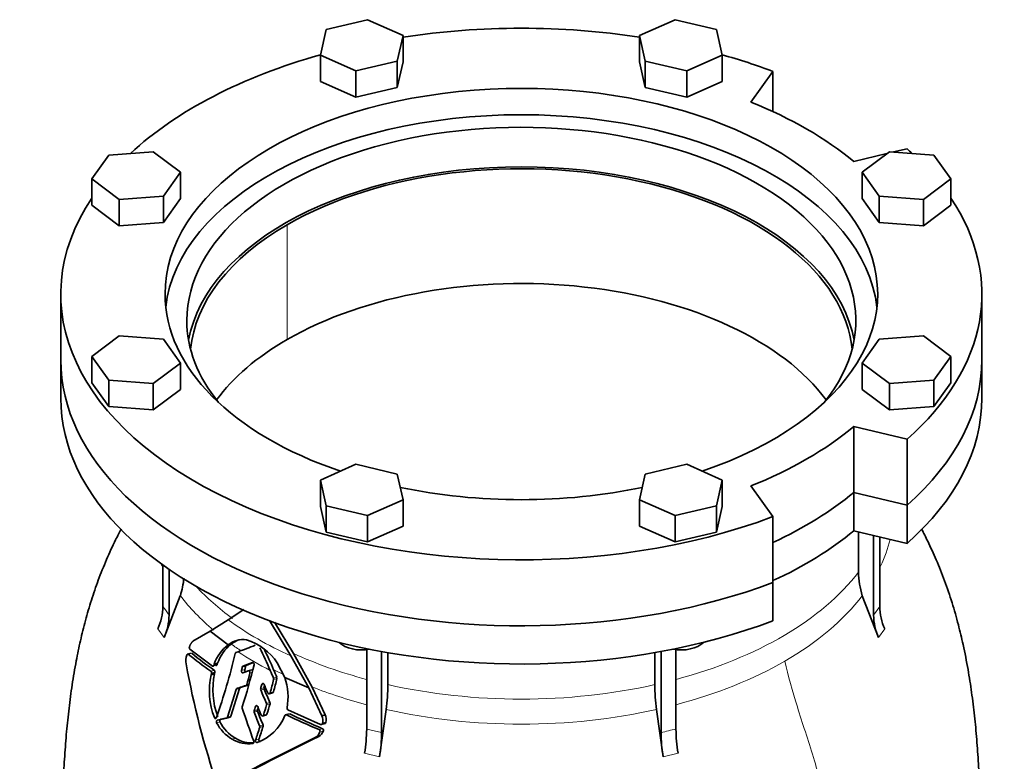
# Model space of a CAD drawing. Header units: millimetres. Extents: x 382 to 1256, y -1271 to 1550.
# Tile 9 of 22: x 952 to 1256, y -426 to -197. Entities that reach past the tile are written whole.
import ezdxf

# ---------------------------------------------------------------- set-up
doc = ezdxf.new("R2010")
doc.units = ezdxf.units.MM
doc.layers.add('VSI344-454_FLANG', color=7, linetype='Continuous')
doc.layers.add('VSI344-454_TESTA', color=7, linetype='Continuous')

# ---------------------------------------------------------------- blocks, each defined once
blk = doc.blocks.new('SE4')
at = {"layer": 'VSI344-454_FLANG', "color": 7, "linetype": 'Continuous', "lineweight": 35}
for p, q in [((1059.46, -196.59), (1046.66, -199.65)), ((1070.46, -201.46), (1059.46, -196.59)), ((1154.58, -196.59), (1143.59, -201.46)), ((1167.38, -199.65), (1154.58, -196.59)), ((1046.66, -199.65), (1044.85, -207.58)), ((1169.19, -207.58), (1167.38, -199.65)), ((1068.65, -209.39), (1070.46, -201.46)), ((1070.46, -201.46), (1070.46, -209.63)), ((1143.59, -201.46), (1143.59, -209.63)), ((1143.59, -201.46), (1145.39, -209.39)), ((1044.85, -207.58), (1044.85, -215.75)), ((1044.85, -207.58), (1055.85, -212.46)), ((1055.85, -212.46), (1068.65, -209.39)), ((1068.65, -209.39), (1068.65, -217.56)), ((1068.65, -217.56), (1070.46, -209.63)), ((1143.59, -209.63), (1145.39, -217.56)), ((1145.39, -209.39), (1145.39, -217.56)), ((1145.39, -209.39), (1158.2, -212.46)), ((1158.2, -212.46), (1169.19, -207.58)), ((1169.19, -207.58), (1169.19, -215.75)), ((1055.85, -212.46), (1055.85, -220.62)), ((1158.2, -212.46), (1158.2, -220.62)), ((1178.06, -222.11), (1184.89, -212.59)), ((1184.89, -212.59), (1184.89, -225.04)), ((1044.85, -215.75), (1055.85, -220.62)), ((1158.2, -220.62), (1169.19, -215.75)), ((1055.85, -220.62), (1068.65, -217.56)), ((1145.39, -217.56), (1158.2, -220.62)), ((993.14, -237.44), (979.41, -238.48)), ((1001.58, -243.79), (993.14, -237.44)), ((1220.9, -237.44), (1212.46, -243.79)), ((1234.64, -238.48), (1220.9, -237.44)), ((1226.37, -236.54), (1222.2, -237.54)), ((979.41, -238.48), (974.1, -245.88)), ((1220.1, -238.04), (1209.88, -240.49)), ((1239.94, -245.88), (1234.64, -238.48)), ((974.1, -245.88), (974.1, -254.04)), ((974.1, -245.88), (982.54, -252.22)), ((996.28, -251.18), (1001.58, -243.79)), ((1001.58, -243.79), (1001.58, -251.95)), ((1212.46, -243.79), (1212.46, -251.95)), ((1212.46, -243.79), (1217.77, -251.18)), ((1231.5, -252.22), (1239.94, -245.88)), ((1239.94, -245.88), (1239.94, -254.04)), ((982.54, -252.22), (996.28, -251.18)), ((982.54, -252.22), (982.54, -260.39)), ((996.28, -251.18), (996.28, -259.34)), ((996.28, -259.34), (1001.58, -251.95)), ((1212.46, -251.95), (1217.77, -259.34)), ((1217.77, -251.18), (1217.77, -259.34)), ((1217.77, -251.18), (1231.5, -252.22)), ((1231.5, -252.22), (1231.5, -260.39)), ((974.1, -254.04), (982.54, -260.39)), ((1231.5, -260.39), (1239.94, -254.04)), ((982.54, -260.39), (996.28, -259.34)), ((1217.77, -259.34), (1231.5, -260.39)), ((964.52, -281.5), (964.52, -301.91)), ((1249.52, -301.91), (1249.52, -281.5)), ((982.54, -294.44), (974.1, -300.79)), ((996.28, -295.49), (982.54, -294.44)), ((1001.58, -302.88), (996.28, -295.49)), ((1217.77, -295.49), (1212.46, -302.88)), ((1231.5, -294.44), (1217.77, -295.49)), ((1239.94, -300.79), (1231.5, -294.44)), ((974.1, -300.79), (974.1, -308.95)), ((974.1, -300.79), (979.41, -308.18)), ((1234.64, -308.18), (1239.94, -300.79)), ((1239.94, -300.79), (1239.94, -308.95)), ((993.14, -309.22), (1001.58, -302.88)), ((1001.58, -302.88), (1001.58, -311.04)), ((1212.46, -302.88), (1212.46, -311.04)), ((1212.46, -302.88), (1220.9, -309.22)), ((974.1, -308.95), (979.41, -316.35)), ((979.41, -308.18), (979.41, -316.35)), ((979.41, -308.18), (993.14, -309.22)), ((993.14, -309.22), (993.14, -317.39)), ((1220.9, -309.22), (1234.64, -308.18)), ((1220.9, -309.22), (1220.9, -317.39)), ((1234.64, -308.18), (1234.64, -316.35)), ((1234.64, -316.35), (1239.94, -308.95)), ((993.14, -317.39), (1001.58, -311.04)), ((1212.46, -311.04), (1220.9, -317.39)), ((979.41, -316.35), (993.14, -317.39)), ((1220.9, -317.39), (1234.64, -316.35)), ((1209.88, -322.51), (1226.37, -326.45)), ((1209.88, -342.92), (1209.88, -322.51)), ((1226.37, -326.45), (1226.37, -346.87)), ((1055.85, -334.21), (1044.85, -339.08)), ((1068.65, -337.27), (1055.85, -334.21)), ((1158.2, -334.21), (1145.39, -337.27)), ((1169.19, -339.08), (1158.2, -334.21)), ((1070.46, -345.2), (1068.65, -337.27)), ((1145.39, -337.27), (1143.59, -345.2)), ((1044.85, -339.08), (1044.85, -347.24)), ((1044.85, -339.08), (1046.66, -347.01)), ((1167.38, -347.01), (1169.19, -339.08)), ((1169.19, -339.08), (1169.19, -347.24)), ((1184.89, -350.4), (1178.06, -340.88)), ((1209.88, -342.92), (1226.37, -346.87)), ((1044.85, -347.24), (1046.66, -355.18)), ((1046.66, -347.01), (1046.66, -355.18)), ((1046.66, -347.01), (1059.46, -350.07)), ((1059.46, -350.07), (1070.46, -345.2)), ((1070.46, -345.2), (1070.46, -353.37)), ((1143.59, -345.2), (1143.59, -353.37)), ((1143.59, -345.2), (1154.58, -350.07)), ((1154.58, -350.07), (1167.38, -347.01)), ((1167.38, -347.01), (1167.38, -355.18)), ((1167.38, -355.18), (1169.19, -347.24)), ((1059.46, -350.07), (1059.46, -358.24)), ((1154.58, -350.07), (1154.58, -358.24)), ((1059.46, -358.24), (1070.46, -353.37)), ((1143.59, -353.37), (1154.58, -358.24)), ((1184.89, -350.4), (1184.89, -370.81)), ((1046.66, -355.18), (1059.46, -358.24)), ((1154.58, -358.24), (1167.38, -355.18))]:
    blk.add_line(p, q, dxfattribs=at)
for centre, major_axis, start_param, end_param in [((1107.02, -281.5), (142.5, 0), 1.311301, 1.830292), ((1107.02, -281.5), (142.5, 0), 2.022017, 2.584178), ((1107.02, -281.5), (142.5, 0), 0.992709, 1.119576), ((1107.02, -281.5), (-110.25, 0), 2.103318, 6.283185), ((1107.02, -281.5), (125, 0), 0.604412, 0.966385), ((1107.02, -289.66), (-103.5, 0), 2.703137, 6.283185), ((1107.02, -289.66), (110.25, 0), 0.064181, 3.077412), ((1107.02, -281.5), (-142.5, 0), 3.699007, 3.71968), ((1107.02, -301.91), (103.5, 0), 0.102659, 3.038933), ((1107.02, -281.5), (142.5, 0), 2.772791, 5.290477), ((1107.02, -281.5), (-142.5, 0), 2.563505, 3.510394), ((1107.02, -281.5), (-110.25, 0), 0, 1.038274), ((1107.02, -289.66), (-103.5, 0), 0, 0.438456), ((1107.02, -301.91), (142.5, 0), 3.141593, 5.290477), ((1107.02, -301.91), (-142.5, 0), 2.563505, 3.141593), ((1107.02, -281.5), (125, 0), 5.316801, 5.678774), ((1107.02, -281.5), (-110.25, 0), 1.224323, 1.91727), ((1107.02, -301.91), (125, 0), 5.384862, 5.678774)]:
    blk.add_ellipse(centre, major_axis=major_axis, ratio=0.57735, start_param=start_param, end_param=end_param, dxfattribs=at)
at = {"layer": 'VSI344-454_TESTA', "color": 4, "linetype": 'Continuous', "lineweight": 9}
for p, q in [((1034.54, -295.58), (1034.54, -260.06)), ((1216.01, -380.85), (1217.92, -378.18)), ((994.56, -385.14), (996.47, -387.81)), ((1217.57, -387.81), (1219.48, -385.14)), ((1003.96, -392.99), (1005.03, -392.71)), ((1010.97, -398.25), (1012.01, -397.97)), ((1021.45, -397.74), (1020.42, -398.01)), ((1021.72, -396.71), (1020.69, -396.99)), ((1023.04, -398.81), (1023.69, -398.63)), ((1030.34, -400.41), (1031.37, -400.13)), ((1030.37, -400.79), (1031.4, -400.51)), ((1019.79, -403.62), (1018.76, -403.9)), ((1021.83, -402.65), (1022.86, -402.38)), ((1022.07, -402.37), (1022.76, -402.19)), ((1027.41, -403.35), (1026.38, -403.63)), ((1027.44, -403.76), (1026.41, -404.04)), ((1027.32, -402.19), (1026.72, -402.35)), ((1029.29, -404.92), (1030.32, -404.65)), ((1028.2, -408.23), (1029.23, -407.95)), ((1025.39, -410.2), (1024.35, -410.48)), ((1025.4, -410.61), (1024.37, -410.89)), ((1025.4, -409.02), (1024.75, -409.19)), ((1028.22, -408.64), (1029.26, -408.36)), ((1012.75, -412.42), (1012.05, -412.6)), ((1013.79, -413.9), (1012.75, -414.18)), ((1016.08, -412.46), (1017.12, -412.18)), ((1027.26, -411.81), (1028.3, -411.53)), ((1034.35, -411.74), (1035.39, -411.46)), ((1026.05, -415.17), (1027.1, -414.89)), ((1026.07, -415.58), (1027.11, -415.3)), ((1044.43, -416.32), (1045.49, -416.03)), ((1044.7, -417), (1045.77, -416.72)), ((1059.17, -416.15), (1063.79, -417.25)), ((1018.62, -419.01), (1017.59, -419.29)), ((1025.82, -419.31), (1024.78, -419.59)), ((1058.52, -423.63), (1063.14, -424.74)), ((1150.9, -424.74), (1155.52, -423.63))]:
    blk.add_line(p, q, dxfattribs=at)
at = {"layer": 'VSI344-454_TESTA', "color": 7, "linetype": 'Continuous', "lineweight": 35}
for p, q in [((964.52, -301.91), (964.52, -313.75)), ((1249.52, -313.75), (1249.52, -301.91)), ((1226.37, -346.87), (1209.88, -342.92)), ((1209.88, -342.92), (1209.88, -354.76)), ((1226.37, -346.87), (1226.37, -358.7)), ((1226.37, -358.7), (1209.88, -354.76)), ((1211.36, -355.12), (1211.36, -367.56)), ((1216.01, -356.23), (1216.01, -380.85)), ((1217.92, -356.68), (1217.92, -378.18)), ((996.12, -365.23), (996.12, -378.18)), ((998.04, -366.72), (998.04, -380.85)), ((1184.89, -382.65), (1184.89, -370.81)), ((1001.51, -374.87), (996.47, -387.81)), ((1217.57, -387.81), (1212.53, -374.87)), ((1016.31, -382.33), (1021.11, -379.19)), ((1010.78, -385.83), (1016.31, -382.33)), ((1029.15, -382.52), (1035.74, -393.52)), ((1036.51, -392.76), (1030.69, -383.05)), ((1005.42, -388.99), (1010.78, -385.83)), ((1010.78, -385.83), (1016.27, -390.08)), ((1004.87, -392.65), (1003.67, -392.98)), ((1011.44, -396.67), (1004.47, -391.42)), ((1018.73, -392.5), (1019.41, -392.24)), ((1042.31, -403.15), (1036.51, -392.76)), ((1059.17, -391.49), (1059.17, -416.15)), ((1063.79, -392.01), (1063.79, -417.25)), ((1065.72, -392.49), (1065.72, -402.39)), ((1148.33, -392.49), (1148.33, -402.39)), ((1150.25, -392.11), (1150.25, -417.25)), ((1154.87, -391.49), (1154.87, -416.15)), ((1012.01, -396.04), (1011.87, -396.45)), ((1013.05, -395.76), (1012.01, -396.04)), ((1012.91, -396.17), (1013.05, -395.76)), ((1023.81, -395.54), (1020.9, -396.72)), ((1021.93, -396.44), (1023.89, -395.64)), ((1033.85, -400.21), (1031.51, -395.61)), ((1035.74, -393.52), (1041.24, -403.38)), ((1011.14, -398.9), (1011.04, -399.33)), ((1012.08, -399.05), (1011.04, -399.33)), ((1011.15, -398.9), (1012.19, -398.62)), ((1011.87, -396.45), (1012.91, -396.17)), ((1012.08, -399.05), (1012.19, -398.62)), ((1020.88, -398.7), (1022.56, -398.12)), ((1021.93, -396.44), (1020.9, -396.72)), ((1023.67, -397.82), (1022.43, -398.15)), ((1033.85, -400.21), (1041.24, -403.38)), ((1018.76, -403.9), (1016.08, -412.46)), ((1017.12, -412.18), (1019.79, -403.62)), ((1020.03, -403.34), (1019, -403.61)), ((1028.98, -405.23), (1030.18, -404.9)), ((1041.24, -403.38), (1045.31, -412)), ((1046.37, -411.72), (1042.31, -403.15)), ((1044.91, -414.73), (1034.81, -410.17)), ((1065.23, -410.1), (1063.14, -424.74)), ((1150.9, -424.74), (1148.81, -410.1)), ((1015.81, -412.75), (1016.92, -412.46)), ((1026.93, -412.12), (1028.15, -411.79)), ((1035.2, -411.41), (1033.97, -411.74)), ((1046.37, -411.71), (1045.31, -412)), ((1045.49, -414.4), (1046.55, -414.12)), ((1045.08, -414.78), (1046.44, -414.42)), ((1044.33, -418.47), (1043.27, -418.75))]:
    blk.add_line(p, q, dxfattribs=at)
for centre, radius, start, end in [((1235.84, -367.4), 24.48, 180.3705, 197.7675), ((978.2, -367.4), 24.48, 342.2325, 355.2089), ((978.91, -377.97), 17.21, 335.3744, 359.2724), ((1235.16, -377.96), 17.24, 180.7403, 204.6067), ((980.82, -380.63), 17.21, 335.3744, 359.2724), ((1233.25, -380.63), 17.24, 180.7408, 204.6061), ((1024.98, -399.78), 12.59, 127.7727, 161.3858), ((1020.91, -395.81), 7.37, 81.4264, 129.0307), ((1021.94, -395.53), 7.37, 109.0741, 129.3601), ((1016.33, -406.06), 18.43, 34.5428, 72.0547), ((1079.47, -299.73), 120, 231.0052, 235.1881), ((1079.42, -301.25), 117.89, 230.8709, 235.1227), ((1023.92, -400.06), 12.57, 127.5075, 161.3724), ((781.28, -333.71), 244.49, 341.1823, 346.0206), ((1018.89, -392.82), 0.363, 115.5886, 171.1568), ((811.6, 147.2), 578.08, 291.06821, 291.6291), ((932.09, -439.04), 105.54, 22.8825, 27.0751), ((925.96, -441.92), 113.36, 22.9119, 26.5091), ((1008.06, -394.99), 4.84, 158.6835, 191.8244), ((1259.88, -349.89), 260.67, 190.1859, 198.7419), ((1035.14, -403.96), 23.57, 167.9856, 200.779), ((881.06, -361.23), 144.14, 345.214, 345.6346), ((843.9, -352.76), 185.57, 342.2733, 346.4564), ((1021.07, -397.06), 0.384, 116.0706, 169.0962), ((881.13, -360.82), 145.1, 345.2584, 345.6761), ((1022.09, -396.78), 0.38, 115.8212, 169.4159), ((865.28, -357.91), 162.97, 344.1686, 345.4676), ((405.41, -661), 677.08, 22.63555, 22.85641), ((359.89, -680.82), 727.78, 22.6856, 22.88634), ((1033.99, -404.25), 23.48, 167.9183, 200.8519), ((888.97, -366.04), 145.61, 344.5122, 346.193), ((889.07, -365.63), 146.55, 344.5598, 346.2291), ((1029.77, -400.65), 0.618, 347.0743, 23.0586), ((1030.8, -400.38), 0.619, 347.1564, 23.0692), ((1016.18, -406.22), 18.66, 349.6624, 18.7848), ((1019.16, -403.99), 0.408, 112.7705, 166.6726), ((1020.19, -403.71), 0.402, 112.3972, 167.1149), ((1021.69, -402.29), 0.394, 292.0707, 347.757), ((1026.99, -403.79), 0.636, 165.1624, 203.0979), ((867.29, -359.54), 165.08, 344.5117, 344.9723), ((2339.3, 155.11), 1427.01, 203.06874, 203.25171), ((1028.02, -403.51), 0.635, 165.1919, 203.1766), ((867.93, -359.3), 165.44, 344.5586, 344.7934), ((2281.81, 131.76), 1363.9, 203.1188, 203.31025), ((999.08, -402.08), 66.64, 353.0893, 359.7318), ((1214.96, -402.08), 66.64, 180.2682, 186.9107), ((1027.63, -408.47), 0.616, 343.9771, 23.2821), ((1028.67, -408.2), 0.616, 344.0463, 23.3274), ((1021.28, -409.45), 0.653, 163.0594, 198.5034), ((1447.12, -266.58), 449.82, 198.5463, 199.9303), ((1024.96, -410.66), 0.633, 163.1858, 201.1368), ((721.93, -316.65), 316.64, 342.7627, 343.0059), ((1538.23, -210.87), 551.42, 201.2683, 201.7466), ((1025.99, -410.38), 0.632, 163.2177, 201.1929), ((726.72, -317.74), 312.65, 342.7993, 342.93), ((1539.4, -210.1), 551.72, 201.3111, 201.7892), ((1707.32, -135.94), 734.57, 201.8373, 202.05963), ((760.11, -328.85), 279.73, 342.7488, 343.4274), ((763.88, -329.61), 276.82, 342.7852, 343.4707), ((1035.08, -409.68), 0.559, 168.8055, 240.963), ((1023.56, -408.78), 12.08, 206.5435, 240.3769), ((1024.59, -408.51), 12.08, 206.5203, 240.3666), ((1015.68, -412.37), 0.406, 286.8819, 346.3193), ((1016.72, -412.08), 0.412, 287.3234, 345.899), ((1020.63, -406.93), 14.13, 289.1626, 339.1885), ((1034.19, -412.07), 0.375, 64.237, 161.0362), ((1133.91, -205.98), 228.58, 244.1786, 246.9546), ((1133.84, -207.55), 226.42, 244.2289, 247.0352), ((1041.2, -413.52), 4.38, 348.3424, 20.3138), ((1046.14, -414.06), 0.42, 291.9956, 351.9986), ((1042.27, -413.24), 4.37, 348.397, 20.4274), ((-533.29, 84.6), 1637.62, 342.06838, 342.21569), ((-328.92, 19.1), 1423.92, 342.06761, 342.23702), ((1025.48, -415.4), 0.616, 342.6149, 21.6379), ((1026.52, -415.12), 0.616, 342.6486, 21.6754), ((1041.57, -415.89), 3.33, 300.6615, 340.4419), ((1042.65, -415.62), 3.31, 300.4988, 340.5853), ((1044.21, -416.8), 0.537, 338.1422, 65.2538), ((1045.08, -414.35), 0.418, 246.3431, 352.2321), ((1045.27, -416.52), 0.537, 338.2223, 65.3883), ((1011.05, -415.75), 48.12, 350.5754, 359.5276), ((1015.68, -416.86), 48.11, 350.5746, 359.5285), ((1198.37, -416.86), 48.12, 180.4724, 189.4246), ((1202.99, -415.75), 48.12, 180.4724, 189.4246), ((1429.11, -1211.23), 881.42, 115.96048, 118.13059), ((1430.05, -1211.18), 881.58, 115.94686, 118.11883), ((1022.57, -411.33), 9.38, 237.9376, 278.4597), ((1023.6, -411.06), 9.38, 237.927, 273.9629)]:
    blk.add_arc(centre, radius, start, end, dxfattribs=at)
at = {"layer": 'VSI344-454_TESTA', "color": 4, "linetype": 'Continuous', "lineweight": 9}
for centre, radius, start, end in [((953.18, -411), 54.05, 33.898, 37.3799), ((1168.34, -482.59), 67.79, 101.4626, 105.478)]:
    blk.add_arc(centre, radius, start, end, dxfattribs=at)
at = {"layer": 'VSI344-454_TESTA', "color": 7, "linetype": 'Continuous', "lineweight": 35}
for centre, major_axis, start_param, end_param in [((1107.02, -301.91), (-102.5, 0), 3.197731, 5.497787), ((1107.02, -301.91), (102.5, 0), 2.356194, 3.085455), ((1107.02, -337.43), (-102.5, 0), 3.543769, 5.497787), ((1107.02, -337.43), (102.5, 0), 2.356194, 2.739416), ((1107.02, -301.91), (142.5, 0), 3.141593, 5.290477), ((1107.02, -301.91), (-142.5, 0), 2.563505, 3.141593), ((1107.02, -313.75), (142.5, 0), 3.141593, 5.290477), ((1107.02, -313.75), (-142.5, 0), 2.563505, 3.141593), ((1107.02, -301.91), (125, 0), 5.384862, 5.678774), ((1107.02, -313.75), (125, 0), 5.384862, 5.678774), ((1057.66, -387.05), (-8, 0), 0.514148, 1.885753), ((1156.39, -387.05), (-8, 0), 1.255839, 2.627445)]:
    blk.add_ellipse(centre, major_axis=major_axis, ratio=0.57735, start_param=start_param, end_param=end_param, dxfattribs=at)
at = {"layer": 'VSI344-454_TESTA', "color": 4, "linetype": 'Continuous', "lineweight": 9}
for centre, major_axis, start_param, end_param in [((1107.02, -348.08), (-115.26, 0), 2.8734, 3.000264), ((1107.02, -348.08), (115.26, 0), 3.398645, 3.408763), ((1107.02, -341.05), (114, 0), 5.145923, 5.868555), ((1107.02, -341.05), (-114, 0), 0.490111, 0.669286), ((1107.02, -348.08), (-115.26, 0), 0.41439, 0.598473), ((1107.02, -348.08), (115.26, 0), 5.497787, 5.868795), ((1107.02, -341.05), (-115.5, 0), 0.667535, 0.905636), ((1107.02, -348.08), (-115.26, 0), 0.678203, 0.720353), ((1107.02, -347.73), (-116.7, 0), 0.721598, 0.842309), ((1107.02, -341.05), (-114, 0), 0.90392, 1.137042), ((1107.02, -348.08), (115.26, 0), 5.140933, 5.497787), ((1107.02, -348.08), (-115.26, 0), 0.843396, 0.877131), ((1107.02, -348.08), (-115.26, 0), 0.974671, 1.142642), ((1107.02, -341.05), (114, 0), 4.341621, 5.083156), ((1107.02, -348.08), (-115.26, 0), 1.199788, 1.941804)]:
    blk.add_ellipse(centre, major_axis=major_axis, ratio=0.57735, start_param=start_param, end_param=end_param, dxfattribs=at)
at = {"layer": 'VSI344-454_TESTA', "color": 7, "linetype": 'Continuous', "lineweight": 35}
for points, knots in [([(983.22, -354.13), (982.63, -355.27), (981.05, -358.41), (978.62, -363.7), (976.1, -369.95), (973.94, -376.25), (972.11, -382.52), (970.56, -388.79), (969.18, -395.44), (968, -402.44), (967.03, -409.75), (966.27, -417.12), (965.7, -424.56), (965.3, -431.78), (965.04, -438.49), (964.89, -444.59), (964.8, -449.4), (964.72, -453.52), (964.67, -456.75), (964.67, -458.67), (964.67, -459.49)], [0.268708, 0.268708, 0.268708, 0.268708, 0.2934569, 0.3366376, 0.3806974, 0.4228474, 0.4647229, 0.5062222, 0.54758, 0.5968675, 0.6455547, 0.6946082, 0.7468241, 0.800283, 0.8467115, 0.8891063, 0.9336417, 0.9585932, 0.9850441, 1, 1, 1, 1]), ([(1249.37, -459.5), (1249.37, -458.56), (1249.37, -456.49), (1249.31, -453.08), (1249.25, -449.68), (1249.17, -445.5), (1249.05, -440.26), (1248.83, -433.72), (1248.48, -426.75), (1247.97, -419.48), (1247.28, -412.11), (1246.39, -404.89), (1245.24, -397.53), (1243.88, -390.54), (1242.23, -383.63), (1240.35, -377), (1238.08, -370.29), (1235.53, -363.95), (1233.09, -358.62), (1231.52, -355.47), (1230.87, -354.22)], [0, 0, 0, 0, 0.0171147, 0.0446827, 0.0706784, 0.0973163, 0.1417862, 0.1869358, 0.2366077, 0.2889616, 0.3390296, 0.3876189, 0.4345971, 0.4858509, 0.5265937, 0.5720835, 0.6181589, 0.6628994, 0.7035656, 0.730842, 0.730842, 0.730842, 0.730842]), ([(1004.34, -390.7), (1004.37, -390.61), (1004.44, -390.45), (1004.53, -390.22), (1004.63, -390.01), (1004.73, -389.82), (1004.83, -389.62), (1004.96, -389.43), (1005.11, -389.25), (1005.26, -389.1), (1005.37, -389.03), (1005.42, -388.99)], [0, 0, 0, 0, 0.117532, 0.229212, 0.33436, 0.43261, 0.523843, 0.650327, 0.771212, 0.88734, 1, 1, 1, 1]), ([(1003.96, -392.99), (1003.95, -392.98), (1003.93, -392.96), (1003.89, -392.95), (1003.84, -392.94), (1003.78, -392.94), (1003.72, -392.97), (1003.67, -393.01), (1003.62, -393.07), (1003.58, -393.14), (1003.55, -393.2), (1003.54, -393.23)], [0, 0, 0, 0, 0.08625, 0.171682, 0.257868, 0.382817, 0.507255, 0.630143, 0.752988, 0.876537, 1, 1, 1, 1]), ([(1004.34, -390.7), (1004.33, -390.72), (1004.32, -390.76), (1004.31, -390.83), (1004.3, -390.9), (1004.29, -390.97), (1004.3, -391.04), (1004.31, -391.13), (1004.34, -391.24), (1004.39, -391.35), (1004.44, -391.4), (1004.47, -391.42)], [0, 0, 0, 0, 0.084422, 0.165946, 0.246194, 0.32687, 0.409652, 0.496096, 0.666594, 0.830213, 1, 1, 1, 1]), ([(1023.81, -395.54), (1023.82, -395.53), (1023.85, -395.52), (1023.92, -395.52), (1024.01, -395.53), (1024.11, -395.59), (1024.2, -395.69), (1024.27, -395.81), (1024.31, -395.94), (1024.32, -396.06), (1024.32, -396.15), (1024.31, -396.2), (1024.31, -396.22)], [0, 0, 0, 0, 0.062353, 0.125158, 0.24996, 0.374797, 0.499677, 0.624614, 0.749589, 0.874588, 0.937494, 1, 1, 1, 1]), ([(1011.15, -398.9), (1011.15, -398.88), (1011.16, -398.84), (1011.17, -398.78), (1011.17, -398.7), (1011.16, -398.61), (1011.15, -398.52), (1011.12, -398.44), (1011.07, -398.36), (1011.03, -398.3), (1010.99, -398.26), (1010.97, -398.25)], [0, 0, 0, 0, 0.083676, 0.167034, 0.251419, 0.376349, 0.501804, 0.626849, 0.751332, 0.876067, 1, 1, 1, 1]), ([(1011.44, -396.67), (1011.45, -396.68), (1011.48, -396.7), (1011.53, -396.72), (1011.59, -396.72), (1011.64, -396.71), (1011.71, -396.68), (1011.8, -396.61), (1011.85, -396.5), (1011.87, -396.45)], [0, 0, 0, 0, 0.103611, 0.203327, 0.301591, 0.400957, 0.503894, 0.751518, 1, 1, 1, 1]), ([(1012.01, -397.97), (1012.02, -397.98), (1012.05, -398), (1012.08, -398.04), (1012.12, -398.09), (1012.16, -398.16), (1012.19, -398.24), (1012.21, -398.34), (1012.21, -398.43), (1012.21, -398.53), (1012.2, -398.59), (1012.19, -398.62)], [0, 0, 0, 0, 0.082749, 0.16522, 0.248732, 0.373164, 0.49838, 0.623857, 0.748892, 0.874795, 1, 1, 1, 1]), ([(1012.91, -396.17), (1012.91, -396.19), (1012.89, -396.23), (1012.87, -396.28), (1012.83, -396.33), (1012.78, -396.38), (1012.73, -396.42), (1012.66, -396.44), (1012.6, -396.44), (1012.54, -396.43), (1012.5, -396.4), (1012.48, -396.39)], [0, 0, 0, 0, 0.083986, 0.167509, 0.251959, 0.376203, 0.500583, 0.624697, 0.748972, 0.874639, 1, 1, 1, 1]), ([(1020.88, -398.7), (1020.85, -398.71), (1020.79, -398.73), (1020.65, -398.69), (1020.49, -398.56), (1020.41, -398.33), (1020.4, -398.14), (1020.41, -398.06), (1020.42, -398.01)], [0, 0, 0, 0, 0.124721, 0.24865, 0.50038, 0.748839, 0.874692, 1, 1, 1, 1]), ([(1021.45, -397.74), (1021.44, -397.78), (1021.43, -397.87), (1021.44, -398.01), (1021.47, -398.15), (1021.53, -398.27), (1021.62, -398.36), (1021.71, -398.43), (1021.81, -398.45), (1021.88, -398.44), (1021.91, -398.43)], [0, 0, 0, 0, 0.12575, 0.251408, 0.377042, 0.502526, 0.627755, 0.752499, 0.8765, 1, 1, 1, 1]), ([(1023.04, -398.81), (1023.04, -398.79), (1023.05, -398.74), (1023.06, -398.65), (1023.05, -398.53), (1023.01, -398.4), (1022.95, -398.28), (1022.86, -398.18), (1022.77, -398.12), (1022.68, -398.1), (1022.61, -398.11), (1022.58, -398.11), (1022.56, -398.12)], [0, 0, 0, 0, 0.062709, 0.125843, 0.25116, 0.376322, 0.501352, 0.626278, 0.751007, 0.875429, 0.937895, 1, 1, 1, 1]), ([(1023.59, -397.84), (1023.61, -397.84), (1023.64, -397.83), (1023.69, -397.83), (1023.74, -397.83), (1023.8, -397.86), (1023.85, -397.88), (1023.87, -397.9)], [0, 0, 0, 0, 0.0629499, 0.1246998, 0.186508, 0.2496293, 0.3551818, 0.3551818, 0.3551818, 0.3551818]), ([(1026.72, -402.35), (1026.73, -402.32), (1026.74, -402.28), (1026.77, -402.23), (1026.81, -402.17), (1026.86, -402.12), (1026.94, -402.06), (1027.05, -402.04), (1027.16, -402.06), (1027.27, -402.12), (1027.36, -402.21), (1027.4, -402.29), (1027.43, -402.34)], [0, 0, 0, 0, 0.062966, 0.124796, 0.186784, 0.250209, 0.375117, 0.49931, 0.626183, 0.752696, 0.875851, 1, 1, 1, 1]), ([(1028.57, -404.94), (1028.58, -404.96), (1028.6, -405), (1028.64, -405.06), (1028.69, -405.11), (1028.75, -405.16), (1028.84, -405.21), (1028.96, -405.23), (1029.07, -405.21), (1029.17, -405.14), (1029.25, -405.05), (1029.28, -404.96), (1029.29, -404.92)], [0, 0, 0, 0, 0.063279, 0.124964, 0.186389, 0.248902, 0.37582, 0.50344, 0.627237, 0.751955, 0.876448, 1, 1, 1, 1]), ([(1030.32, -404.65), (1030.32, -404.67), (1030.3, -404.71), (1030.27, -404.77), (1030.24, -404.82), (1030.18, -404.88), (1030.13, -404.91), (1030.08, -404.93), (1030.08, -404.93)], [0, 0, 0, 0, 0.0635375, 0.125825, 0.1881816, 0.2519239, 0.3777756, 0.4008667, 0.4008667, 0.4008667, 0.4008667]), ([(1024.75, -409.19), (1024.75, -409.17), (1024.77, -409.13), (1024.8, -409.07), (1024.84, -409.02), (1024.9, -408.96), (1024.98, -408.91), (1025.09, -408.89), (1025.21, -408.9), (1025.31, -408.97), (1025.4, -409.06), (1025.44, -409.14), (1025.46, -409.18)], [0, 0, 0, 0, 0.06381, 0.126263, 0.188678, 0.252375, 0.378548, 0.504124, 0.629235, 0.754264, 0.876896, 1, 1, 1, 1]), ([(1012.7, -412.57), (1012.69, -412.59), (1012.68, -412.63), (1012.65, -412.69), (1012.61, -412.74), (1012.56, -412.8), (1012.49, -412.85), (1012.39, -412.87), (1012.28, -412.86), (1012.19, -412.81), (1012.11, -412.72), (1012.07, -412.64), (1012.05, -412.6)], [0, 0, 0, 0, 0.063465, 0.12566, 0.187794, 0.251081, 0.375353, 0.499064, 0.623924, 0.748961, 0.873998, 1, 1, 1, 1]), ([(1012.75, -414.18), (1012.74, -414.16), (1012.72, -414.13), (1012.7, -414.07), (1012.69, -414.01), (1012.68, -413.92), (1012.68, -413.81), (1012.71, -413.69), (1012.76, -413.58), (1012.82, -413.49), (1012.9, -413.42), (1012.96, -413.4), (1012.99, -413.39)], [0, 0, 0, 0, 0.064055, 0.126997, 0.189862, 0.253688, 0.381042, 0.508557, 0.632366, 0.756188, 0.878525, 1, 1, 1, 1]), ([(1014.03, -413.11), (1014.01, -413.12), (1013.98, -413.13), (1013.94, -413.15), (1013.9, -413.18), (1013.85, -413.23), (1013.8, -413.3), (1013.75, -413.41), (1013.72, -413.54), (1013.72, -413.66), (1013.74, -413.79), (1013.77, -413.87), (1013.79, -413.9)], [0, 0, 0, 0, 0.062334, 0.123832, 0.185517, 0.248399, 0.372092, 0.496332, 0.621791, 0.747303, 0.873743, 1, 1, 1, 1]), ([(1026.53, -411.83), (1026.55, -411.87), (1026.59, -411.95), (1026.71, -412.07), (1026.91, -412.15), (1027.1, -412.07), (1027.21, -411.94), (1027.24, -411.85), (1027.26, -411.81)], [0, 0, 0, 0, 0.123664, 0.246411, 0.497463, 0.746927, 0.873761, 1, 1, 1, 1]), ([(1028.3, -411.53), (1028.28, -411.58), (1028.25, -411.66), (1028.16, -411.76), (1028.09, -411.8), (1028.05, -411.82)], [0, 0, 0, 0, 0.1272432, 0.2546818, 0.3930996, 0.3930996, 0.3930996, 0.3930996]), ([(1024.24, -419.92), (1024.25, -419.94), (1024.26, -419.97), (1024.27, -420.03), (1024.28, -420.09), (1024.28, -420.16), (1024.27, -420.26), (1024.24, -420.36), (1024.18, -420.46), (1024.12, -420.53), (1024.04, -420.59), (1023.98, -420.61), (1023.95, -420.61)], [0, 0, 0, 0, 0.062493, 0.124501, 0.186876, 0.250458, 0.374582, 0.4995, 0.624366, 0.748976, 0.875076, 1, 1, 1, 1]), ([(1025.26, -420.28), (1025.25, -420.28), (1025.21, -420.29), (1025.13, -420.29), (1025.04, -420.27), (1024.94, -420.21), (1024.85, -420.12), (1024.79, -420), (1024.75, -419.87), (1024.75, -419.75), (1024.76, -419.66), (1024.77, -419.61), (1024.78, -419.59)], [0, 0, 0, 0, 0.063173, 0.126669, 0.25139, 0.374624, 0.497229, 0.620048, 0.744161, 0.870712, 0.935536, 1, 1, 1, 1]), ([(1025.82, -419.31), (1025.81, -419.33), (1025.8, -419.38), (1025.79, -419.45), (1025.79, -419.52), (1025.8, -419.61), (1025.83, -419.72), (1025.89, -419.84), (1025.98, -419.93), (1026.06, -419.98), (1026.14, -420.01), (1026.19, -420.01), (1026.25, -420.01), (1026.29, -420), (1026.31, -420)], [0, 0, 0, 0, 0.064346, 0.129033, 0.192681, 0.255857, 0.37953, 0.503319, 0.62553, 0.747962, 0.810155, 0.872929, 0.936645, 1, 1, 1, 1])]:
    blk.add_open_spline(points, degree=3, knots=knots, dxfattribs=at)
at = {"layer": 'VSI344-454_TESTA', "color": 4, "linetype": 'Continuous', "lineweight": 9}
blk.add_open_spline([(1188.52, -395.14), (1189.56, -399.7), (1192.35, -409.36), (1197.49, -424.7), (1201.86, -440.58), (1204.51, -455.6), (1206.08, -469.69), (1206.97, -483.24), (1207.44, -496.48), (1207.58, -507.81), (1207.68, -514.85), (1207.68, -517.58)], degree=3, knots=[0, 0, 0, 0, 0.117079, 0.240569, 0.360617, 0.476421, 0.590288, 0.703407, 0.816259, 0.929029, 1, 1, 1, 1], dxfattribs=at)
at = {"layer": 'VSI344-454_TESTA', "color": 7, "linetype": 'Continuous', "lineweight": 35}
for points in [[(1021.83, -402.65), (1021.51, -402.76), (1020.88, -402.98), (1019.93, -403.3), (1019.31, -403.51), (1019, -403.61)], [(1020.03, -403.34), (1020.5, -403.18), (1021.44, -402.86), (1022.39, -402.54), (1022.86, -402.38)], [(1028.57, -404.94), (1028.45, -404.65), (1028.19, -404.08), (1027.81, -403.21), (1027.55, -402.63), (1027.43, -402.34)], [(1015.8, -412.76), (1015.48, -412.83), (1014.85, -412.97), (1013.91, -413.18), (1013.29, -413.32), (1012.99, -413.39)]]:
    blk.add_open_spline(points, degree=3, dxfattribs=at)

msp = doc.modelspace()

# ---------------------------------------------------------------- block references
msp.add_blockref('SE4', (0, 0))

doc.saveas('drawing.dxf')
